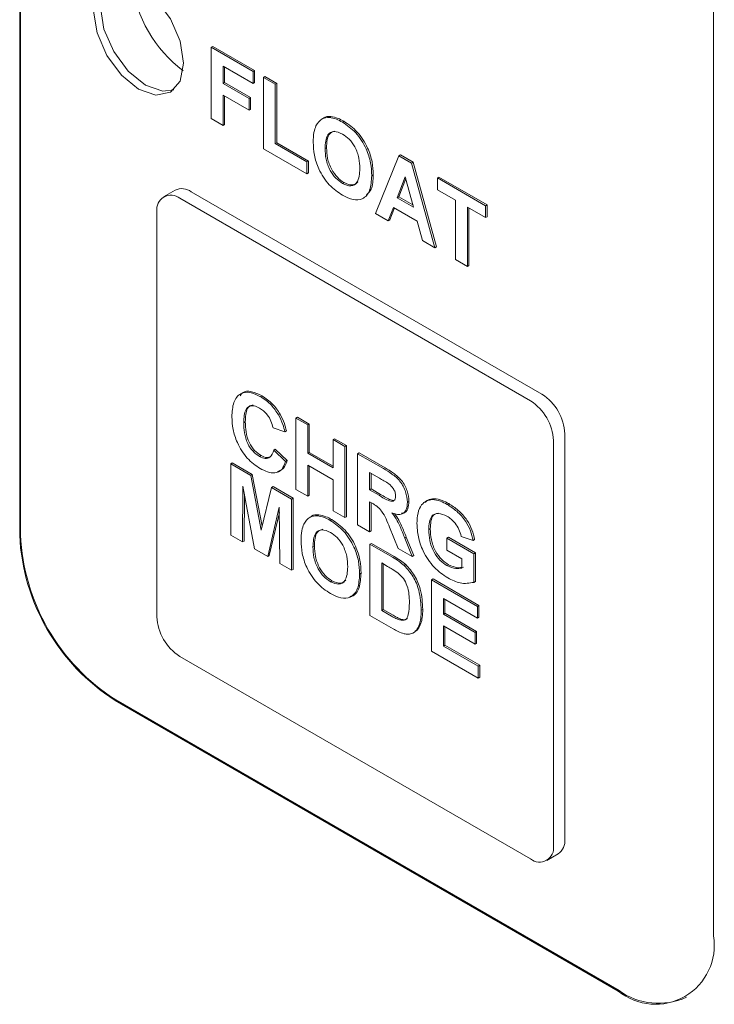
# Model space of a CAD drawing. Header units: inches. Extents: x 0 to 109, y 0 to 85.
# Tile 45 of 60: x 80.751 to 81.395, y 27.81 to 28.722. Entities that reach past the tile are written whole.
import ezdxf

# ---------------------------------------------------------------- set-up
doc = ezdxf.new("R2010")
doc.units = ezdxf.units.IN
doc.header["$MEASUREMENT"] = 0

msp = doc.modelspace()

# ---------------------------------------------------------------- linework, layer by layer
at = {"color": 7, "linetype": 'Continuous', "lineweight": 15, "ltscale": 5}
for p, q in [((80.75122, 29.22429), (80.75123, 28.24443)), ((80.75193, 29.22469), (80.75193, 28.24484)), ((81.39469, 27.87298), (81.39468, 28.85283)), ((80.92881, 28.69677), (80.93022, 28.69759)), ((80.92881, 28.63072), (80.92881, 28.69677)), ((80.92881, 28.69677), (80.96767, 28.67434)), ((80.93022, 28.69759), (80.96909, 28.67515)), ((80.96767, 28.66333), (80.93981, 28.67942)), ((80.93981, 28.67942), (80.93981, 28.66333)), ((80.94122, 28.6786), (80.94122, 28.66414)), ((80.96767, 28.67434), (80.96909, 28.67515)), ((80.96767, 28.67434), (80.96767, 28.66333)), ((80.96909, 28.67515), (80.96909, 28.66414)), ((80.97721, 28.66883), (80.97862, 28.66965)), ((80.97721, 28.60278), (80.97721, 28.66883)), ((80.97721, 28.66883), (80.98821, 28.66248)), ((80.97862, 28.66965), (80.98962, 28.6633)), ((80.93981, 28.66333), (80.94122, 28.66414)), ((80.93981, 28.66333), (80.96401, 28.64936)), ((80.94122, 28.66414), (80.96542, 28.65017)), ((80.96767, 28.66333), (80.96909, 28.66414)), ((80.98821, 28.66248), (80.98962, 28.6633)), ((80.98821, 28.66248), (80.98821, 28.60744)), ((80.98962, 28.6633), (80.98962, 28.60826)), ((80.96401, 28.63835), (80.93981, 28.65232)), ((80.93981, 28.65232), (80.93981, 28.62437)), ((80.94122, 28.6515), (80.94122, 28.62519)), ((80.96401, 28.64936), (80.96542, 28.65017)), ((80.96542, 28.65017), (80.96542, 28.63916)), ((80.96401, 28.64936), (80.96401, 28.63835)), ((80.96401, 28.63835), (80.96542, 28.63916)), ((81.03841, 28.63176), (81.03982, 28.63258)), ((80.93981, 28.62437), (80.92881, 28.63072)), ((80.93981, 28.62437), (80.94122, 28.62519)), ((81.03324, 28.63124), (81.03147, 28.63022)), ((81.05046, 28.62739), (81.05187, 28.62821)), ((80.98821, 28.60744), (80.98962, 28.60826)), ((80.98821, 28.60744), (81.01754, 28.59051)), ((80.98962, 28.60826), (81.01895, 28.59132)), ((81.01754, 28.5795), (80.97721, 28.60278)), ((81.03441, 28.60283), (81.03582, 28.60364)), ((81.08134, 28.54267), (81.10296, 28.59624)), ((81.10296, 28.59624), (81.10438, 28.59706)), ((81.10296, 28.59624), (81.11461, 28.58951)), ((81.10438, 28.59706), (81.11603, 28.59033)), ((81.01754, 28.59051), (81.01895, 28.59132)), ((81.01754, 28.59051), (81.01754, 28.5795)), ((81.01895, 28.59132), (81.01895, 28.58032)), ((81.11461, 28.58951), (81.11603, 28.59033)), ((81.11461, 28.58951), (81.13634, 28.51092)), ((81.11603, 28.59033), (81.13775, 28.51174)), ((81.01754, 28.5795), (81.01895, 28.58032)), ((81.07767, 28.57772), (81.07909, 28.57854)), ((81.0506, 28.57058), (81.05201, 28.57139)), ((81.10884, 28.57676), (81.10135, 28.55737)), ((81.10929, 28.57508), (81.10276, 28.55819)), ((81.11636, 28.54871), (81.10884, 28.57676)), ((81.13854, 28.5757), (81.13995, 28.57652)), ((81.13854, 28.56469), (81.13854, 28.5757)), ((81.13854, 28.5757), (81.18327, 28.54988)), ((81.13995, 28.57652), (81.18469, 28.55069)), ((80.89532, 28.56439), (80.88472, 28.55827)), ((81.23559, 28.37514), (80.91032, 28.5629)), ((81.15541, 28.55496), (81.13854, 28.56469)), ((81.22498, 28.36901), (80.89972, 28.55678)), ((81.10135, 28.55737), (81.10276, 28.55819)), ((81.10135, 28.55737), (81.11636, 28.54871)), ((81.10276, 28.55819), (81.11584, 28.55064)), ((81.15541, 28.49991), (81.15541, 28.55496)), ((81.18327, 28.54988), (81.18469, 28.55069)), ((81.18327, 28.54988), (81.18327, 28.53887)), ((81.18469, 28.55069), (81.18469, 28.53969)), ((80.8785, 28.54453), (80.87851, 28.16892)), ((81.09307, 28.5359), (81.08134, 28.54267)), ((81.0979, 28.54835), (81.09307, 28.5359)), ((81.09879, 28.54784), (81.09449, 28.53671)), ((81.11985, 28.53568), (81.0979, 28.54835)), ((81.18327, 28.53887), (81.16641, 28.54861)), ((81.16641, 28.54861), (81.16641, 28.49356)), ((81.16782, 28.54779), (81.16782, 28.49438)), ((81.09307, 28.5359), (81.09449, 28.53671)), ((81.12467, 28.51765), (81.11985, 28.53568)), ((81.18327, 28.53887), (81.18469, 28.53969)), ((81.13634, 28.51092), (81.12467, 28.51765)), ((81.13634, 28.51092), (81.13775, 28.51174)), ((81.16641, 28.49356), (81.15541, 28.49991)), ((81.16641, 28.49356), (81.16782, 28.49438)), ((80.97449, 28.3729), (80.9759, 28.37372)), ((80.95901, 28.34879), (80.96042, 28.3496)), ((80.99135, 28.35594), (80.99277, 28.35676)), ((81.0074, 28.35305), (81.00882, 28.35387)), ((81.0074, 28.287), (81.0074, 28.35305)), ((81.0074, 28.35305), (81.0184, 28.3467)), ((81.00882, 28.35387), (81.01982, 28.34752)), ((80.99714, 28.34035), (80.98614, 28.34416)), ((80.99714, 28.34035), (80.99855, 28.34116)), ((81.0184, 28.3467), (81.01982, 28.34752)), ((81.0184, 28.3467), (81.0184, 28.32045)), ((81.01982, 28.34752), (81.01982, 28.32127)), ((81.04187, 28.33315), (81.04328, 28.33397)), ((81.04187, 28.3069), (81.04187, 28.33315)), ((81.04187, 28.33315), (81.05287, 28.3268)), ((81.04328, 28.33397), (81.05428, 28.32762)), ((81.2462, 27.95666), (81.2462, 28.33227)), ((81.25681, 27.96278), (81.2568, 28.33839)), ((80.98687, 28.32341), (80.98829, 28.32423)), ((80.98687, 28.32341), (80.99787, 28.31283)), ((80.98829, 28.32423), (80.99929, 28.31364)), ((81.05287, 28.3268), (81.05428, 28.32762)), ((81.05287, 28.3268), (81.05287, 28.26075)), ((81.05428, 28.32762), (81.05429, 28.26157)), ((80.97365, 28.31749), (80.97506, 28.31831)), ((80.99787, 28.31283), (80.99929, 28.31364)), ((81.0184, 28.32045), (81.01982, 28.32127)), ((81.0184, 28.32045), (81.04187, 28.3069)), ((81.01982, 28.32127), (81.04187, 28.30854)), ((81.0646, 28.32003), (81.06602, 28.32085)), ((81.0646, 28.25398), (81.0646, 28.32003)), ((81.0646, 28.32003), (81.08861, 28.30617)), ((81.06602, 28.32085), (81.09002, 28.30699)), ((80.94691, 28.31063), (80.94832, 28.31144)), ((80.94691, 28.24458), (80.94691, 28.31063)), ((80.94691, 28.31063), (80.96551, 28.29989)), ((80.94832, 28.31144), (80.96693, 28.3007)), ((81.04187, 28.29589), (81.0184, 28.30944)), ((81.0184, 28.30944), (81.0184, 28.28065)), ((81.01982, 28.30862), (81.01982, 28.28147)), ((80.96551, 28.29989), (80.96693, 28.3007)), ((80.96551, 28.29989), (80.97514, 28.24928)), ((80.96693, 28.3007), (80.97602, 28.25289)), ((81.04187, 28.2671), (81.04187, 28.29589)), ((81.08495, 28.29727), (81.0756, 28.30267)), ((81.0756, 28.30267), (81.0756, 28.28658)), ((81.07702, 28.30186), (81.07702, 28.2874)), ((80.95827, 28.29002), (80.95791, 28.23823)), ((80.96901, 28.23182), (80.95827, 28.29002)), ((80.97514, 28.24928), (80.98476, 28.28877)), ((80.98476, 28.28877), (80.98618, 28.28959)), ((80.98476, 28.28877), (81.00337, 28.27803)), ((80.98618, 28.28959), (81.00479, 28.27885)), ((81.0184, 28.28065), (81.0074, 28.287)), ((81.0756, 28.28658), (81.07702, 28.2874)), ((81.0756, 28.28658), (81.08446, 28.28147)), ((81.07702, 28.2874), (81.08588, 28.28229)), ((80.95963, 28.28266), (80.95932, 28.23904)), ((81.00337, 28.27803), (81.00479, 28.27885)), ((81.00337, 28.27803), (81.00337, 28.21198)), ((81.00479, 28.27885), (81.00479, 28.2128)), ((81.0184, 28.28065), (81.01982, 28.28147)), ((81.1108, 28.27506), (81.11222, 28.27588)), ((81.13412, 28.27748), (81.13553, 28.2783)), ((80.99201, 28.27054), (80.98127, 28.22474)), ((80.99237, 28.21833), (80.99201, 28.27054)), ((81.05287, 28.26075), (81.04187, 28.2671)), ((81.07807, 28.27415), (81.0756, 28.27557)), ((81.0756, 28.27557), (81.0756, 28.24763)), ((81.07702, 28.27476), (81.07702, 28.24845)), ((81.14764, 28.27294), (81.14906, 28.27376)), ((80.99204, 28.26548), (80.98268, 28.22556)), ((81.02201, 28.26203), (81.02024, 28.26101)), ((81.02717, 28.26255), (81.02858, 28.26336)), ((81.03922, 28.25818), (81.04064, 28.259)), ((81.05287, 28.26075), (81.05429, 28.26157)), ((81.0756, 28.24763), (81.0646, 28.25398)), ((81.0756, 28.24763), (81.07702, 28.24845)), ((81.10235, 28.23219), (81.09421, 28.25188)), ((81.1306, 28.24967), (81.13202, 28.25049)), ((80.95791, 28.23823), (80.94691, 28.24458)), ((81.10827, 28.24184), (81.10969, 28.24266)), ((81.10827, 28.24184), (81.1152, 28.22477)), ((81.10969, 28.24266), (81.11662, 28.22559)), ((81.14747, 28.24171), (81.14888, 28.24253)), ((81.14747, 28.2307), (81.14747, 28.24171)), ((81.14747, 28.24171), (81.1724, 28.22732)), ((81.14888, 28.24253), (81.17382, 28.22813)), ((81.17167, 28.23959), (81.16067, 28.2434)), ((81.17167, 28.23959), (81.17308, 28.24041)), ((80.95791, 28.23823), (80.95932, 28.23904)), ((80.98127, 28.22474), (80.96901, 28.23182)), ((81.02317, 28.23362), (81.02459, 28.23443)), ((81.07597, 28.23612), (81.07738, 28.23694)), ((81.07597, 28.23612), (81.09695, 28.22401)), ((81.07597, 28.17007), (81.07597, 28.23612)), ((81.07738, 28.23694), (81.09836, 28.22483)), ((81.1152, 28.22477), (81.10235, 28.23219)), ((81.1614, 28.22266), (81.14747, 28.2307)), ((80.98127, 28.22474), (80.98268, 28.22556)), ((81.1152, 28.22477), (81.11662, 28.22559)), ((81.1614, 28.21404), (81.1614, 28.22266)), ((81.1724, 28.22732), (81.17382, 28.22813)), ((81.1724, 28.22732), (81.1724, 28.20079)), ((81.17382, 28.22813), (81.17382, 28.2016)), ((81.00337, 28.21198), (80.99237, 28.21833)), ((81.00337, 28.21198), (81.00479, 28.2128)), ((81.09241, 28.21562), (81.08697, 28.21876)), ((81.08697, 28.21876), (81.08697, 28.17473)), ((81.08838, 28.21795), (81.08839, 28.17555)), ((81.10778, 28.2165), (81.10919, 28.21732)), ((81.14747, 28.2163), (81.14888, 28.21712)), ((81.06644, 28.20851), (81.06785, 28.20932)), ((81.13317, 28.2031), (81.13458, 28.20392)), ((81.13317, 28.13705), (81.13317, 28.2031)), ((81.13317, 28.2031), (81.1757, 28.17855)), ((81.13458, 28.20392), (81.17712, 28.17937)), ((81.03936, 28.20137), (81.04078, 28.20218)), ((81.1724, 28.20079), (81.17382, 28.2016)), ((81.1757, 28.16754), (81.14417, 28.18574)), ((81.14417, 28.18574), (81.14417, 28.17135)), ((81.14558, 28.18493), (81.14558, 28.17216)), ((81.08697, 28.17473), (81.08839, 28.17555)), ((81.08839, 28.17555), (81.09744, 28.17032)), ((81.12364, 28.17494), (81.12505, 28.17576)), ((81.1757, 28.17855), (81.17712, 28.17937)), ((81.1757, 28.17855), (81.1757, 28.16754)), ((81.17712, 28.17937), (81.17712, 28.16836)), ((81.09757, 28.1576), (81.07597, 28.17007)), ((81.08697, 28.17473), (81.09602, 28.1695)), ((81.10334, 28.16591), (81.10476, 28.16673)), ((81.14417, 28.17135), (81.14558, 28.17216)), ((81.14417, 28.17135), (81.1735, 28.15441)), ((81.14558, 28.17216), (81.17492, 28.15523)), ((81.1757, 28.16754), (81.17712, 28.16836)), ((81.1219, 28.1619), (81.12331, 28.16271)), ((81.1735, 28.14341), (81.14417, 28.16034)), ((81.14417, 28.16034), (81.14417, 28.14171)), ((81.14558, 28.15952), (81.14558, 28.14253)), ((81.1158, 28.15375), (81.11721, 28.15456)), ((81.1735, 28.15441), (81.17492, 28.15523)), ((81.1735, 28.15441), (81.1735, 28.14341)), ((81.17492, 28.15523), (81.17492, 28.14422)), ((81.14417, 28.14171), (81.14558, 28.14253)), ((81.14417, 28.14171), (81.17644, 28.12308)), ((81.14558, 28.14253), (81.17785, 28.1239)), ((81.1735, 28.14341), (81.17492, 28.14422)), ((80.89972, 28.13218), (81.22499, 27.94441)), ((81.17644, 28.11207), (81.13317, 28.13705)), ((81.17644, 28.12308), (81.17785, 28.1239)), ((81.17644, 28.12308), (81.17644, 28.11207)), ((81.17785, 28.1239), (81.17785, 28.11289)), ((81.17644, 28.11207), (81.17785, 28.11289)), ((80.83962, 28.09134), (81.30631, 27.82193)), ((80.84032, 28.09175), (81.30701, 27.82234)), ((81.23999, 27.94292), (81.25059, 27.94905))]:
    msp.add_line(p, q, dxfattribs=at)
at = {"color": 7, "linetype": 'Continuous', "lineweight": 15, "ltscale": 5, "flags": 128}
for points in [[(80.90325, 28.68212), (80.90007, 28.66551), (80.89103, 28.65511), (80.8775, 28.65248), (80.86153, 28.65803), (80.84556, 28.67091), (80.83203, 28.68917), (80.82299, 28.71002), (80.81981, 28.73029), (80.82299, 28.74689), (80.83203, 28.7573), (80.84556, 28.75993), (80.86153, 28.75438), (80.87749, 28.74149), (80.89103, 28.72324), (80.90007, 28.70239), (80.90325, 28.68212)], [(80.89404, 28.65724), (80.88386, 28.65615), (80.86789, 28.6617), (80.85193, 28.67458), (80.83839, 28.69284), (80.82935, 28.71369), (80.82617, 28.73396), (80.82935, 28.75056), (80.83539, 28.75884)]]:
    msp.add_lwpolyline(points, dxfattribs=at)
at = {"color": 7, "linetype": 'Continuous', "lineweight": 15, "ltscale": 25}
for centre, radius, start, end in [((80.97699, 28.77285), 0.12279, 187.18605, 232.80602), ((80.89144, 28.54663), 0.0131, 50.79742, 189.21474), ((80.90154, 28.55064), 0.01509, 54.38281, 114.30728), ((81.20014, 28.33017), 0.0461, 2.60595, 57.39474), ((81.21075, 28.3363), 0.0461, 2.60571, 57.39476), ((80.94313, 28.25317), 0.1921, 182.60569, 237.395), ((80.94384, 28.25357), 0.1921, 182.60569, 237.395), ((80.92456, 28.17101), 0.0461, 182.60569, 237.395), ((81.23327, 27.95456), 0.0131, 230.79808, 9.2154), ((81.24211, 27.96116), 0.01479, 305.01362, 6.29962), ((81.34081, 27.86424), 0.05459, 230.79808, 9.2154), ((81.34363, 27.87345), 0.06287, 234.38317, 294.30743)]:
    msp.add_arc(centre, radius, start, end, dxfattribs=at)
at = {"color": 7, "linetype": 'Continuous', "lineweight": 15, "ltscale": 5}
for points, knots in [([(81.02596, 28.62406), (81.02765, 28.6266), (81.03067, 28.63113), (81.03604, 28.63157), (81.03841, 28.63176)], [0, 0, 0, 0, 0.559956, 1, 1, 1, 1]), ([(81.03309, 28.6311), (81.03312, 28.63114), (81.03467, 28.63284), (81.03727, 28.63271), (81.03982, 28.63258)], [0, 0, 0, 0, 0.020382, 1, 1, 1, 1]), ([(81.03841, 28.63176), (81.0406, 28.63135), (81.04451, 28.63062), (81.04864, 28.62838), (81.05046, 28.62739)], [0, 0, 0, 0, 0.559564, 1, 1, 1, 1]), ([(81.03982, 28.63258), (81.04201, 28.63217), (81.04593, 28.63144), (81.05006, 28.6292), (81.05187, 28.62821)], [0, 0, 0, 0, 0.559564, 1, 1, 1, 1]), ([(81.02341, 28.60874), (81.02349, 28.61192), (81.02362, 28.61759), (81.02525, 28.62208), (81.02596, 28.62406)], [0, 0, 0, 0, 0.560171, 1, 1, 1, 1]), ([(81.05046, 28.62739), (81.05472, 28.62447), (81.06323, 28.61862), (81.0727, 28.60381), (81.07714, 28.58956), (81.07749, 28.58167), (81.07767, 28.57772)], [0, 0, 0, 0, 0.279831, 0.558669, 0.779006, 1, 1, 1, 1]), ([(81.05187, 28.62821), (81.05614, 28.62528), (81.06464, 28.61944), (81.07411, 28.60463), (81.07855, 28.59038), (81.07891, 28.58249), (81.07909, 28.57854)], [0, 0, 0, 0, 0.279831, 0.558669, 0.779006, 1, 1, 1, 1]), ([(81.0506, 28.61631), (81.04788, 28.61751), (81.04244, 28.61993), (81.03518, 28.61554), (81.0347, 28.60765), (81.03441, 28.60283)], [0, 0, 0, 0, 0.280278, 0.559877, 1, 1, 1, 1]), ([(81.04354, 28.61916), (81.04164, 28.61848), (81.03635, 28.6166), (81.03603, 28.6087), (81.03582, 28.60364)], [0, 0, 0, 0, 0.360054, 1, 1, 1, 1]), ([(81.06667, 28.58439), (81.06656, 28.58756), (81.06632, 28.59389), (81.06286, 28.60391), (81.05695, 28.61202), (81.05272, 28.61488), (81.0506, 28.61631)], [0, 0, 0, 0, 0.281087, 0.560013, 0.779691, 1, 1, 1, 1]), ([(81.05062, 28.55956), (81.04639, 28.56244), (81.03795, 28.5682), (81.02847, 28.58281), (81.02395, 28.59698), (81.02359, 28.60482), (81.02341, 28.60874)], [0, 0, 0, 0, 0.279942, 0.558704, 0.779045, 1, 1, 1, 1]), ([(81.03441, 28.60283), (81.03454, 28.59963), (81.0348, 28.59324), (81.03839, 28.58321), (81.04422, 28.57499), (81.04847, 28.57205), (81.0506, 28.57058)], [0, 0, 0, 0, 0.281021, 0.560116, 0.779939, 1, 1, 1, 1]), ([(81.03582, 28.60364), (81.03595, 28.60044), (81.03621, 28.59406), (81.0398, 28.58403), (81.04563, 28.57581), (81.04989, 28.57287), (81.05201, 28.57139)], [0, 0, 0, 0, 0.281021, 0.560116, 0.779939, 1, 1, 1, 1]), ([(81.0506, 28.57058), (81.05332, 28.56941), (81.05875, 28.56709), (81.06588, 28.5717), (81.06637, 28.57957), (81.06667, 28.58439)], [0, 0, 0, 0, 0.279991, 0.559768, 1, 1, 1, 1]), ([(81.07767, 28.57772), (81.07739, 28.573), (81.07683, 28.56358), (81.07016, 28.55559), (81.06057, 28.55464), (81.05394, 28.55792), (81.05062, 28.55956)], [0, 0, 0, 0, 0.280551, 0.559488, 0.779434, 1, 1, 1, 1]), ([(81.07909, 28.57854), (81.07896, 28.57361), (81.07874, 28.56551), (81.07443, 28.56159), (81.07275, 28.56005)], [0, 0, 0, 0, 0.60853, 1, 1, 1, 1]), ([(81.05201, 28.57139), (81.0548, 28.57015), (81.06009, 28.56778), (81.06335, 28.57073), (81.06489, 28.57213)], [0, 0, 0, 0, 0.526177, 1, 1, 1, 1]), ([(80.94801, 28.35417), (80.94826, 28.35887), (80.94877, 28.36826), (80.9552, 28.37642), (80.9646, 28.37772), (80.97119, 28.37451), (80.97449, 28.3729)], [0, 0, 0, 0, 0.280688, 0.559622, 0.779535, 1, 1, 1, 1]), ([(80.95565, 28.37375), (80.95632, 28.37476), (80.95858, 28.37819), (80.96617, 28.37833), (80.97265, 28.37526), (80.9759, 28.37372)], [0, 0, 0, 0, 0.1738018, 0.5863838, 1, 1, 1, 1]), ([(80.97449, 28.3729), (80.978, 28.37058), (80.98427, 28.36643), (80.98919, 28.35915), (80.99135, 28.35594)], [0, 0, 0, 0, 0.559913, 1, 1, 1, 1]), ([(80.9759, 28.37372), (80.97941, 28.37139), (80.98568, 28.36725), (80.9906, 28.35996), (80.99277, 28.35676)], [0, 0, 0, 0, 0.559913, 1, 1, 1, 1]), ([(80.97372, 28.36234), (80.97201, 28.36317), (80.96859, 28.36484), (80.96406, 28.36436), (80.95945, 28.36006), (80.95919, 28.35343), (80.95901, 28.34879)], [0, 0, 0, 0, 0.18715, 0.37398, 0.560738, 1, 1, 1, 1]), ([(80.96769, 28.36494), (80.967, 28.36494), (80.9648, 28.36491), (80.96095, 28.36064), (80.96064, 28.35416), (80.96042, 28.3496)], [0, 0, 0, 0, 0.11891, 0.381761, 1, 1, 1, 1]), ([(80.98614, 28.34416), (80.98563, 28.3462), (80.98462, 28.35029), (80.98125, 28.35581), (80.97747, 28.35991), (80.97497, 28.36153), (80.97372, 28.36234)], [0, 0, 0, 0, 0.27983, 0.559275, 0.779493, 1, 1, 1, 1]), ([(80.9741, 28.30623), (80.97001, 28.3091), (80.96185, 28.31485), (80.95292, 28.32911), (80.94854, 28.34278), (80.94818, 28.35037), (80.94801, 28.35417)], [0, 0, 0, 0, 0.2795713, 0.5587081, 0.7790526, 1, 1, 1, 1]), ([(80.95901, 28.34879), (80.95909, 28.34572), (80.95927, 28.33962), (80.96191, 28.32997), (80.96748, 28.32177), (80.97159, 28.31892), (80.97365, 28.31749)], [0, 0, 0, 0, 0.281346, 0.560537, 0.780083, 1, 1, 1, 1]), ([(80.96042, 28.3496), (80.96051, 28.34654), (80.96068, 28.34044), (80.96332, 28.33079), (80.96889, 28.32259), (80.973, 28.31974), (80.97506, 28.31831)], [0, 0, 0, 0, 0.281346, 0.560537, 0.780083, 1, 1, 1, 1]), ([(80.99135, 28.35594), (80.99281, 28.35305), (80.99541, 28.34787), (80.99661, 28.34265), (80.99714, 28.34035)], [0, 0, 0, 0, 0.55896, 1, 1, 1, 1]), ([(80.99277, 28.35676), (80.99422, 28.35386), (80.99682, 28.34868), (80.99802, 28.34347), (80.99855, 28.34116)], [0, 0, 0, 0, 0.55896, 1, 1, 1, 1]), ([(80.97365, 28.31749), (80.97545, 28.31666), (80.97905, 28.315), (80.9845, 28.31647), (80.98597, 28.32078), (80.98687, 28.32341)], [0, 0, 0, 0, 0.280473, 0.560455, 1, 1, 1, 1]), ([(80.99787, 28.31283), (80.99685, 28.31014), (80.99482, 28.30479), (80.98672, 28.30046), (80.97888, 28.30404), (80.9741, 28.30623)], [0, 0, 0, 0, 0.281276, 0.561399, 1, 1, 1, 1]), ([(80.97506, 28.31831), (80.9769, 28.31742), (80.98031, 28.31576), (80.98288, 28.31687), (80.98406, 28.31739)], [0, 0, 0, 0, 0.538756, 1, 1, 1, 1]), ([(80.99929, 28.31364), (80.99832, 28.31084), (80.99656, 28.30578), (80.99226, 28.30428), (80.99034, 28.30361)], [0, 0, 0, 0, 0.5533369, 1, 1, 1, 1]), ([(81.08861, 28.30617), (81.09121, 28.30463), (81.09638, 28.30154), (81.10301, 28.29614), (81.10704, 28.28986), (81.11002, 28.28309), (81.11049, 28.27827), (81.1108, 28.27506)], [0, 0, 0, 0, 0.251138, 0.500538, 0.625743, 0.751054, 1, 1, 1, 1]), ([(81.09002, 28.30699), (81.09262, 28.30544), (81.0978, 28.30236), (81.10442, 28.29695), (81.10846, 28.29068), (81.11144, 28.28391), (81.11191, 28.27909), (81.11222, 28.27588)], [0, 0, 0, 0, 0.2511382, 0.5005379, 0.6257426, 0.7510544, 1, 1, 1, 1]), ([(81.0937, 28.29202), (81.09207, 28.29304), (81.08915, 28.29486), (81.08624, 28.29654), (81.08495, 28.29727)], [0, 0, 0, 0, 0.559921, 1, 1, 1, 1]), ([(81.0998, 28.28083), (81.09973, 28.28195), (81.09957, 28.28419), (81.09748, 28.28866), (81.09513, 28.29074), (81.0937, 28.29202)], [0, 0, 0, 0, 0.281084, 0.561281, 1, 1, 1, 1]), ([(81.08446, 28.28147), (81.0877, 28.27947), (81.09175, 28.27698), (81.09647, 28.2757), (81.09842, 28.27632), (81.09965, 28.27812), (81.09975, 28.27992), (81.0998, 28.28083)], [0, 0, 0, 0, 0.500908, 0.625718, 0.750365, 0.875021, 1, 1, 1, 1]), ([(81.08588, 28.28229), (81.08909, 28.28033), (81.09311, 28.27789), (81.09778, 28.27649), (81.09888, 28.277), (81.09938, 28.27723)], [0, 0, 0, 0, 0.687728, 0.859088, 1, 1, 1, 1]), ([(81.11222, 28.27588), (81.11202, 28.27347), (81.11161, 28.26867), (81.10863, 28.26498), (81.106, 28.26488), (81.10532, 28.26486)], [0, 0, 0, 0, 0.4252193, 0.8490514, 1, 1, 1, 1]), ([(81.1196, 28.25548), (81.11979, 28.25879), (81.12015, 28.26542), (81.12335, 28.27251), (81.12814, 28.27674), (81.13213, 28.27723), (81.13412, 28.27748)], [0, 0, 0, 0, 0.280146, 0.55998, 0.779944, 1, 1, 1, 1]), ([(81.12707, 28.27475), (81.12793, 28.2756), (81.13018, 28.27784), (81.13349, 28.27812), (81.13553, 28.2783)], [0, 0, 0, 0, 0.383693, 1, 1, 1, 1]), ([(81.13412, 28.27748), (81.13656, 28.27717), (81.14092, 28.27662), (81.14558, 28.27407), (81.14764, 28.27294)], [0, 0, 0, 0, 0.559238, 1, 1, 1, 1]), ([(81.13553, 28.2783), (81.13797, 28.27799), (81.14233, 28.27744), (81.147, 28.27488), (81.14906, 28.27376)], [0, 0, 0, 0, 0.559238, 1, 1, 1, 1]), ([(81.09421, 28.25188), (81.09215, 28.25708), (81.08929, 28.2643), (81.0827, 28.27154), (81.07962, 28.27328), (81.07807, 28.27415)], [0, 0, 0, 0, 0.5609861, 0.7793046, 1, 1, 1, 1]), ([(81.1108, 28.27506), (81.11062, 28.27262), (81.11024, 28.26774), (81.10652, 28.26387), (81.10155, 28.26342), (81.09816, 28.26459), (81.09646, 28.26518)], [0, 0, 0, 0, 0.279943, 0.558974, 0.779184, 1, 1, 1, 1]), ([(81.14764, 28.27294), (81.15065, 28.27104), (81.15666, 28.26725), (81.16446, 28.25854), (81.16964, 28.24864), (81.17099, 28.24261), (81.17167, 28.23959)], [0, 0, 0, 0, 0.280674, 0.55986, 0.779759, 1, 1, 1, 1]), ([(81.14906, 28.27376), (81.15207, 28.27186), (81.15807, 28.26807), (81.16587, 28.25936), (81.17106, 28.24945), (81.17241, 28.24343), (81.17308, 28.24041)], [0, 0, 0, 0, 0.280674, 0.55986, 0.779759, 1, 1, 1, 1]), ([(81.01473, 28.25484), (81.01642, 28.25738), (81.01944, 28.26192), (81.02481, 28.26235), (81.02717, 28.26255)], [0, 0, 0, 0, 0.5599557, 1, 1, 1, 1]), ([(81.02186, 28.26189), (81.02189, 28.26192), (81.02343, 28.26363), (81.02604, 28.2635), (81.02858, 28.26336)], [0, 0, 0, 0, 0.020382, 1, 1, 1, 1]), ([(81.02717, 28.26255), (81.02936, 28.26214), (81.03328, 28.26141), (81.03741, 28.25917), (81.03922, 28.25818)], [0, 0, 0, 0, 0.559564, 1, 1, 1, 1]), ([(81.02858, 28.26336), (81.03078, 28.26296), (81.03469, 28.26223), (81.03882, 28.25999), (81.04064, 28.259)], [0, 0, 0, 0, 0.5595644, 1, 1, 1, 1]), ([(81.03922, 28.25818), (81.04349, 28.25525), (81.05199, 28.24941), (81.06146, 28.2346), (81.0659, 28.22035), (81.06626, 28.21246), (81.06644, 28.20851)], [0, 0, 0, 0, 0.279831, 0.558669, 0.779006, 1, 1, 1, 1]), ([(81.04064, 28.259), (81.0449, 28.25607), (81.05341, 28.25022), (81.06288, 28.23542), (81.06732, 28.22117), (81.06767, 28.21327), (81.06785, 28.20932)], [0, 0, 0, 0, 0.279831, 0.558669, 0.779006, 1, 1, 1, 1]), ([(81.09646, 28.26518), (81.0982, 28.26274), (81.10108, 28.25872), (81.10401, 28.25247), (81.10622, 28.24717), (81.10759, 28.24362), (81.10827, 28.24184)], [0, 0, 0, 0, 0.339561, 0.559573, 0.779778, 1, 1, 1, 1]), ([(81.09885, 28.26451), (81.10024, 28.26255), (81.10276, 28.25901), (81.10542, 28.25328), (81.10764, 28.24799), (81.109, 28.24444), (81.10969, 28.24266)], [0, 0, 0, 0, 0.291927, 0.527807, 0.763894, 1, 1, 1, 1]), ([(81.14749, 28.26202), (81.14476, 28.2633), (81.13932, 28.26585), (81.13334, 28.26311), (81.13089, 28.25688), (81.1307, 28.25208), (81.1306, 28.24967)], [0, 0, 0, 0, 0.279802, 0.558331, 0.778826, 1, 1, 1, 1]), ([(81.13969, 28.26497), (81.13794, 28.26455), (81.13442, 28.26371), (81.13233, 28.25762), (81.13212, 28.25287), (81.13202, 28.25049)], [0, 0, 0, 0, 0.3303831, 0.664676, 1, 1, 1, 1]), ([(81.16067, 28.2434), (81.16008, 28.24553), (81.15891, 28.24978), (81.15534, 28.25543), (81.15137, 28.25955), (81.14879, 28.26119), (81.14749, 28.26202)], [0, 0, 0, 0, 0.279821, 0.559279, 0.779466, 1, 1, 1, 1]), ([(81.01217, 28.23953), (81.01225, 28.24271), (81.01239, 28.24838), (81.01401, 28.25287), (81.01473, 28.25484)], [0, 0, 0, 0, 0.560171, 1, 1, 1, 1]), ([(81.03936, 28.24709), (81.03664, 28.2483), (81.03121, 28.25072), (81.02394, 28.24633), (81.02346, 28.23844), (81.02317, 28.23362)], [0, 0, 0, 0, 0.280278, 0.559877, 1, 1, 1, 1]), ([(81.0323, 28.24995), (81.0304, 28.24927), (81.02512, 28.24739), (81.02479, 28.23949), (81.02459, 28.23443)], [0, 0, 0, 0, 0.3600543, 1, 1, 1, 1]), ([(81.14826, 28.20484), (81.1439, 28.2078), (81.1352, 28.21372), (81.12517, 28.22858), (81.1204, 28.24323), (81.11987, 28.25139), (81.1196, 28.25548)], [0, 0, 0, 0, 0.280091, 0.558748, 0.779191, 1, 1, 1, 1]), ([(81.1306, 28.24967), (81.13073, 28.24635), (81.131, 28.23973), (81.13466, 28.22926), (81.14084, 28.22082), (81.14526, 28.21781), (81.14747, 28.2163)], [0, 0, 0, 0, 0.281036, 0.560006, 0.779769, 1, 1, 1, 1]), ([(81.13202, 28.25049), (81.13215, 28.24717), (81.13241, 28.24054), (81.13607, 28.23008), (81.14225, 28.22163), (81.14667, 28.21863), (81.14888, 28.21712)], [0, 0, 0, 0, 0.281036, 0.560006, 0.779769, 1, 1, 1, 1]), ([(81.03939, 28.19034), (81.03515, 28.19323), (81.02671, 28.19899), (81.01723, 28.2136), (81.01272, 28.22776), (81.01235, 28.2356), (81.01217, 28.23953)], [0, 0, 0, 0, 0.279942, 0.558704, 0.779045, 1, 1, 1, 1]), ([(81.05544, 28.21517), (81.05532, 28.21835), (81.05509, 28.22468), (81.05163, 28.2347), (81.04572, 28.24281), (81.04148, 28.24566), (81.03936, 28.24709)], [0, 0, 0, 0, 0.281087, 0.560013, 0.779691, 1, 1, 1, 1]), ([(81.02317, 28.23362), (81.0233, 28.23041), (81.02356, 28.22403), (81.02715, 28.214), (81.03298, 28.20578), (81.03724, 28.20284), (81.03936, 28.20137)], [0, 0, 0, 0, 0.281021, 0.560116, 0.779939, 1, 1, 1, 1]), ([(81.02459, 28.23443), (81.02472, 28.23123), (81.02498, 28.22485), (81.02857, 28.21482), (81.0344, 28.2066), (81.03865, 28.20365), (81.04078, 28.20218)], [0, 0, 0, 0, 0.281021, 0.560116, 0.779939, 1, 1, 1, 1]), ([(81.09695, 28.22401), (81.09899, 28.22282), (81.10264, 28.22069), (81.10621, 28.21778), (81.10778, 28.2165)], [0, 0, 0, 0, 0.560238, 1, 1, 1, 1]), ([(81.09836, 28.22483), (81.10041, 28.22363), (81.10405, 28.2215), (81.10762, 28.2186), (81.10919, 28.21732)], [0, 0, 0, 0, 0.560238, 1, 1, 1, 1]), ([(81.03936, 28.20137), (81.04208, 28.2002), (81.04752, 28.19788), (81.05464, 28.20249), (81.05514, 28.21036), (81.05544, 28.21517)], [0, 0, 0, 0, 0.279991, 0.559768, 1, 1, 1, 1]), ([(81.10236, 28.20924), (81.10051, 28.21054), (81.0972, 28.21287), (81.09388, 28.21478), (81.09241, 28.21562)], [0, 0, 0, 0, 0.559753, 1, 1, 1, 1]), ([(81.10778, 28.2165), (81.11073, 28.21318), (81.11665, 28.20653), (81.12282, 28.19094), (81.12333, 28.18101), (81.12364, 28.17494)], [0, 0, 0, 0, 0.2790722, 0.559338, 1, 1, 1, 1]), ([(81.10919, 28.21732), (81.11214, 28.214), (81.11806, 28.20735), (81.12423, 28.19176), (81.12474, 28.18183), (81.12505, 28.17576)], [0, 0, 0, 0, 0.2790722, 0.559338, 1, 1, 1, 1]), ([(81.14747, 28.2163), (81.15029, 28.21509), (81.15532, 28.21292), (81.15954, 28.2137), (81.1614, 28.21404)], [0, 0, 0, 0, 0.559098, 1, 1, 1, 1]), ([(81.14888, 28.21712), (81.1517, 28.21591), (81.15674, 28.21373), (81.16096, 28.21451), (81.16282, 28.21486)], [0, 0, 0, 0, 0.559098, 1, 1, 1, 1]), ([(81.06644, 28.20851), (81.06616, 28.20379), (81.06559, 28.19437), (81.05893, 28.18638), (81.04933, 28.18543), (81.0427, 28.1887), (81.03939, 28.19034)], [0, 0, 0, 0, 0.280551, 0.5594882, 0.779434, 1, 1, 1, 1]), ([(81.04078, 28.20218), (81.04356, 28.20094), (81.04886, 28.19857), (81.05211, 28.20152), (81.05366, 28.20292)], [0, 0, 0, 0, 0.526177, 1, 1, 1, 1]), ([(81.06785, 28.20932), (81.06752, 28.20472), (81.06687, 28.19555), (81.0622, 28.18805), (81.05793, 28.18785), (81.05733, 28.18782)], [0, 0, 0, 0, 0.463724, 0.924781, 1, 1, 1, 1]), ([(81.11264, 28.1819), (81.11253, 28.1871), (81.11238, 28.19435), (81.10731, 28.20462), (81.10401, 28.2077), (81.10236, 28.20924)], [0, 0, 0, 0, 0.559429, 0.779516, 1, 1, 1, 1]), ([(81.1724, 28.20079), (81.16827, 28.20005), (81.16088, 28.19873), (81.15212, 28.20297), (81.14826, 28.20484)], [0, 0, 0, 0, 0.5589632, 1, 1, 1, 1]), ([(81.10334, 28.16591), (81.10538, 28.16563), (81.10946, 28.16507), (81.11237, 28.17208), (81.11254, 28.17817), (81.11264, 28.1819)], [0, 0, 0, 0, 0.278192, 0.558019, 1, 1, 1, 1]), ([(81.12505, 28.17576), (81.12499, 28.17312), (81.12489, 28.16841), (81.12379, 28.16445), (81.12331, 28.16271)], [0, 0, 0, 0, 0.56008, 1, 1, 1, 1]), ([(81.09602, 28.1695), (81.0974, 28.16871), (81.09985, 28.16729), (81.10228, 28.16633), (81.10334, 28.16591)], [0, 0, 0, 0, 0.560216, 1, 1, 1, 1]), ([(81.09744, 28.17032), (81.09881, 28.16953), (81.10127, 28.16811), (81.10369, 28.16715), (81.10476, 28.16673)], [0, 0, 0, 0, 0.560216, 1, 1, 1, 1]), ([(81.10476, 28.16673), (81.10697, 28.16618), (81.10963, 28.16552), (81.11064, 28.16764), (81.11081, 28.16799)], [0, 0, 0, 0, 0.831228, 1, 1, 1, 1]), ([(81.12364, 28.17494), (81.12358, 28.17231), (81.12348, 28.1676), (81.12238, 28.16364), (81.1219, 28.1619)], [0, 0, 0, 0, 0.56008, 1, 1, 1, 1]), ([(81.10773, 28.15314), (81.10586, 28.15373), (81.10251, 28.1548), (81.09908, 28.15675), (81.09757, 28.1576)], [0, 0, 0, 0, 0.559579, 1, 1, 1, 1]), ([(81.1219, 28.1619), (81.12108, 28.15996), (81.11962, 28.15649), (81.11697, 28.15459), (81.1158, 28.15375)], [0, 0, 0, 0, 0.560007, 1, 1, 1, 1]), ([(81.12331, 28.16271), (81.12249, 28.16077), (81.12104, 28.15731), (81.11838, 28.1554), (81.11721, 28.15456)], [0, 0, 0, 0, 0.560007, 1, 1, 1, 1]), ([(81.1158, 28.15375), (81.11443, 28.15327), (81.11199, 28.15241), (81.10903, 28.15291), (81.10773, 28.15314)], [0, 0, 0, 0, 0.559443, 1, 1, 1, 1])]:
    msp.add_open_spline(points, degree=3, knots=knots, dxfattribs=at)

doc.saveas('drawing.dxf')
